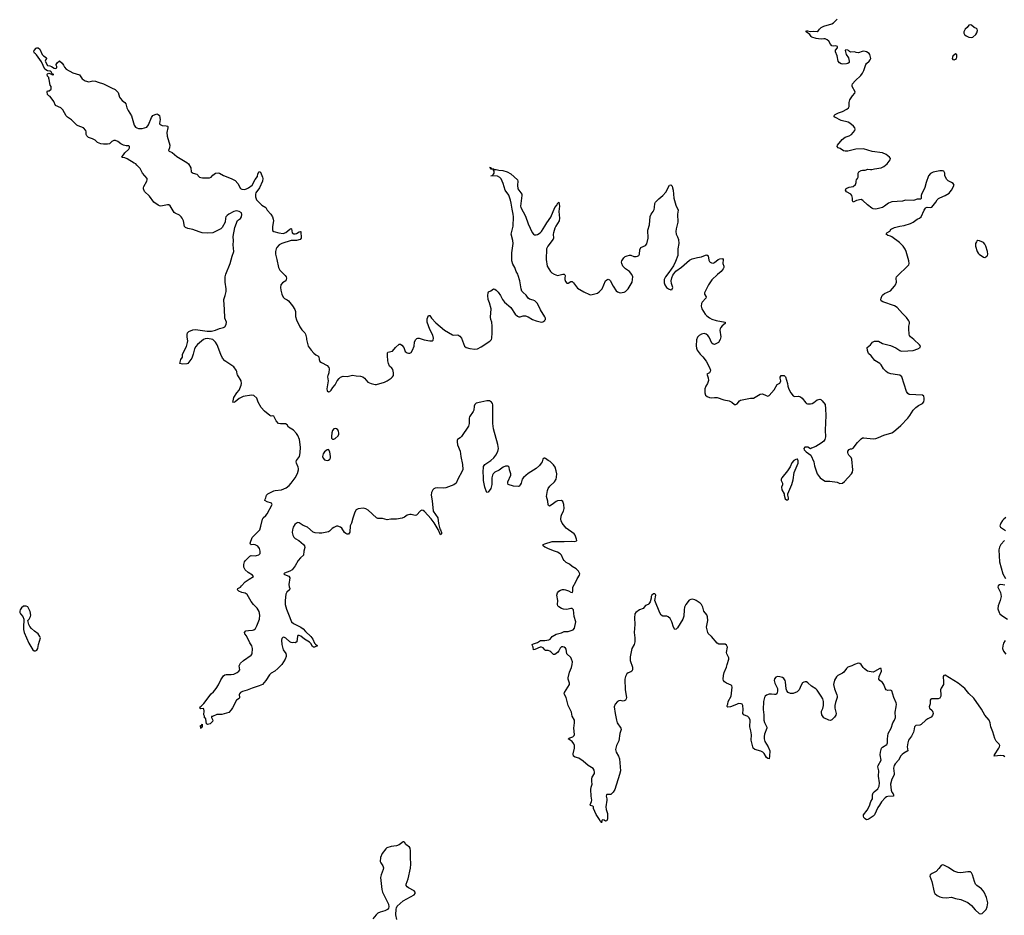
# Model space of a CAD drawing. Header units: inches. Extents: x 2294237 to 2473966, y 835830 to 1006981.
# Tile 37 of 77: x 2342111 to 2356901, y 971881 to 985333. Entities that reach past the tile are written whole.
import ezdxf

# ---------------------------------------------------------------- set-up
doc = ezdxf.new("R2010")
doc.units = ezdxf.units.IN
doc.header["$MEASUREMENT"] = 0
for name, color, linetype in [('C3947', 7, 'Continuous'), ('C3948', 7, 'Continuous'), ('C3957', 7, 'Continuous'), ('C3958', 7, 'Continuous')]:
    doc.layers.add(name, color=color, linetype=linetype)

msp = doc.modelspace()

# ---------------------------------------------------------------- linework, layer by layer
at = {"layer": 'C3947', "color": 6}
for points, elevation in [([(2350000, 978746), (2349990, 978749), (2349971, 978730), (2349958, 978690), (2349945, 978670), (2349921, 978639), (2349870, 978590), (2349750, 978517), (2349681, 978459), (2349661, 978430), (2349642, 978370), (2349630, 978345), (2349612, 978328), (2349596, 978324), (2349530, 978326), (2349450, 978354), (2349443, 978370), (2349442, 978390), (2349486, 978490), (2349486, 978510), (2349468, 978570), (2349461, 978610), (2349450, 978629), (2349430, 978629), (2349410, 978626), (2349373, 978610), (2349315, 978565), (2349250, 978535), (2349223, 978510), (2349213, 978490), (2349204, 978450), (2349201, 978350), (2349190, 978290), (2349150, 978234), (2349130, 978229), (2349121, 978241), (2349096, 978310), (2349078, 978410), (2349079, 978470), (2349073, 978530), (2349078, 978622), (2349096, 978650), (2349190, 978710), (2349233, 978750), (2349263, 978790), (2349294, 978846), (2349304, 978890), (2349295, 978950), (2349229, 979189), (2349216, 979270), (2349220, 979550), (2349214, 979570), (2349200, 979590), (2349170, 979607), (2349130, 979610), (2349039, 979590), (2348969, 979571), (2348950, 979554), (2348940, 979530), (2348932, 979470), (2348925, 979450), (2348865, 979370), (2348861, 979350), (2348862, 979270), (2348850, 979230), (2348745, 979075), (2348725, 979055), (2348686, 979030), (2348681, 979019), (2348680, 978990), (2348688, 978948), (2348729, 978850), (2348736, 978770), (2348761, 978650), (2348765, 978575), (2348758, 978550), (2348692, 978430), (2348667, 978373), (2348630, 978346), (2348510, 978302), (2348470, 978297), (2348390, 978300), (2348350, 978296), (2348330, 978285), (2348316, 978270), (2348295, 978230), (2348292, 978190), (2348308, 978108), (2348322, 977950), (2348391, 977850), (2348404, 977764), (2348424, 977684), (2348433, 977670), (2348447, 977630), (2348447, 977613), (2348439, 977601), (2348430, 977596), (2348398, 977678), (2348337, 977777), (2348294, 977834), (2348190, 977948), (2348170, 977960), (2348150, 977965), (2348130, 977956), (2348070, 977893), (2348050, 977884), (2347990, 977903), (2347970, 977903), (2347930, 977891), (2347890, 977861), (2347854, 977846), (2347770, 977829), (2347688, 977832), (2347630, 977821), (2347562, 977842), (2347490, 977843), (2347470, 977850), (2347345, 977965), (2347310, 977987), (2347270, 977995), (2347196, 977984), (2347167, 977970), (2347145, 977935), (2347114, 977846), (2347094, 977770), (2347077, 977730), (2347070, 977636), (2347050, 977607), (2347030, 977607), (2347010, 977616), (2346990, 977632), (2346950, 977695), (2346931, 977711), (2346890, 977727), (2346870, 977726), (2346830, 977706), (2346804, 977690), (2346767, 977653), (2346750, 977643), (2346650, 977620), (2346610, 977619), (2346550, 977627), (2346518, 977638), (2346435, 977710), (2346370, 977735), (2346310, 977778), (2346290, 977780), (2346270, 977773), (2346242, 977750), (2346217, 977710), (2346208, 977672), (2346205, 977630), (2346215, 977590), (2346230, 977563), (2346250, 977542), (2346303, 977510), (2346372, 977450), (2346389, 977430), (2346396, 977404), (2346380, 977350), (2346376, 977290), (2346329, 977251), (2346295, 977210), (2346248, 977132), (2346204, 977070), (2346171, 977049), (2346090, 977019), (2346080, 977010), (2346090, 976998), (2346154, 976974), (2346169, 976950), (2346152, 976850), (2346157, 976817), (2346169, 976790), (2346163, 976770), (2346124, 976736), (2346110, 976704), (2346097, 976610), (2346098, 976550), (2346117, 976477), (2346150, 976406), (2346192, 976290), (2346225, 976265), (2346335, 976210), (2346370, 976186), (2346405, 976145), (2346486, 976070), (2346515, 976030), (2346541, 975970), (2346554, 975954), (2346585, 975930), (2346541, 975910), (2346524, 975910), (2346510, 975918), (2346484, 975964), (2346463, 975983), (2346390, 976027), (2346334, 976074), (2346310, 976086), (2346290, 976086), (2346284, 976076), (2346275, 975990), (2346250, 975974), (2346230, 975977), (2346210, 975973), (2346190, 975978), (2346170, 975990), (2346110, 976044), (2346090, 976055), (2346070, 976059), (2346064, 976056), (2346050, 976041), (2346044, 976016), (2346047, 975950), (2346068, 975870), (2346110, 975814), (2346116, 975790), (2346114, 975770), (2346100, 975730), (2346049, 975650), (2345990, 975589), (2345941, 975550), (2345890, 975519), (2345865, 975495), (2345810, 975408), (2345757, 975350), (2345710, 975328), (2345605, 975295), (2345530, 975262), (2345458, 975242), (2345430, 975227), (2345413, 975210), (2345410, 975195), (2345415, 975150), (2345410, 975135), (2345366, 975114), (2345310, 974996), (2345290, 974968), (2345250, 974927), (2345145, 974895), (2345070, 974898), (2345006, 974866), (2344994, 974866), (2344992, 974850), (2345011, 974810), (2345005, 974790), (2344970, 974755), (2344930, 974748), (2344918, 974758), (2344907, 974827), (2344902, 974842), (2344887, 974847), (2344888, 974870), (2344875, 974890), (2344882, 974950), (2344876, 974976), (2344870, 974986), (2344830, 974982), (2344818, 974990), (2344822, 975010), (2344839, 975021), (2344878, 975062), (2344986, 975210), (2345021, 975239), (2345064, 975290), (2345097, 975343), (2345130, 975419), (2345170, 975478), (2345190, 975492), (2345210, 975496), (2345290, 975496), (2345330, 975504), (2345379, 975530), (2345405, 975550), (2345419, 975570), (2345409, 975630), (2345416, 975650), (2345429, 975670), (2345472, 975708), (2345590, 975789), (2345604, 975810), (2345606, 975886), (2345600, 975930), (2345570, 975973), (2345519, 976079), (2345492, 976110), (2345486, 976130), (2345508, 976152), (2345550, 976160), (2345610, 976163), (2345630, 976170), (2345651, 976190), (2345675, 976230), (2345715, 976330), (2345716, 976390), (2345710, 976442), (2345676, 976496), (2345624, 976550), (2345590, 976594), (2345530, 976699), (2345497, 976717), (2345449, 976730), (2345404, 976750), (2345384, 976770), (2345389, 976790), (2345429, 976811), (2345442, 976830), (2345499, 976890), (2345556, 976930), (2345625, 976970), (2345609, 976990), (2345542, 977030), (2345500, 977070), (2345478, 977110), (2345477, 977150), (2345490, 977190), (2345503, 977210), (2345570, 977277), (2345590, 977285), (2345650, 977280), (2345670, 977284), (2345704, 977296), (2345724, 977316), (2345725, 977350), (2345715, 977390), (2345690, 977424), (2345650, 977446), (2345630, 977450), (2345587, 977447), (2345577, 977457), (2345575, 977470), (2345605, 977555), (2345716, 977670), (2345735, 977725), (2345756, 977830), (2345769, 977851), (2345810, 977885), (2345830, 977909), (2345901, 978050), (2345892, 978072), (2345829, 978090), (2345793, 978110), (2345797, 978130), (2345810, 978150), (2345818, 978190), (2345837, 978210), (2345930, 978256), (2345950, 978263), (2346043, 978270), (2346116, 978304), (2346161, 978339), (2346190, 978370), (2346250, 978450), (2346284, 978516), (2346298, 978570), (2346300, 978590), (2346296, 978610), (2346268, 978670), (2346265, 978690), (2346268, 978710), (2346312, 978770), (2346325, 978825), (2346330, 978910), (2346313, 979030), (2346291, 979090), (2346270, 979120), (2346224, 979170), (2346151, 979211), (2346129, 979250), (2346103, 979263), (2346030, 979262), (2346000, 979270), (2345964, 979310), (2345930, 979378), (2345910, 979382), (2345890, 979379), (2345870, 979389), (2345790, 979452), (2345740, 979510), (2345695, 979590), (2345671, 979650), (2345630, 979686), (2345593, 979693), (2345470, 979671), (2345410, 979641), (2345350, 979593), (2345330, 979585), (2345314, 979590), (2345316, 979610), (2345330, 979656), (2345374, 979730), (2345406, 979770), (2345436, 979844), (2345444, 979870), (2345436, 979910), (2345385, 980000)], 200), ([(2346743, 980000), (2346739, 979990), (2346735, 979970), (2346745, 979910), (2346726, 979790), (2346730, 979758), (2346750, 979743), (2346770, 979750), (2346788, 979770), (2346813, 979807), (2346851, 979850), (2346882, 979910), (2346910, 979945), (2346930, 979963), (2346970, 979978), (2347030, 979976), (2347110, 979992), (2347163, 979983), (2347230, 979981), (2347264, 979970), (2347290, 979950), (2347341, 979890), (2347388, 979868), (2347450, 979855), (2347470, 979856), (2347590, 979887), (2347630, 979908), (2347690, 979950), (2347711, 979969), (2347724, 979990), (2347725, 980000)], 200), ([(2350000, 977411), (2349974, 977430), (2349975, 977450), (2350000, 977459)], 200), ([(2350000, 975869), (2349976, 975896), (2349950, 975908), (2349930, 975906), (2349850, 975872), (2349829, 975869), (2349826, 975910), (2349813, 975930), (2349808, 975950), (2349830, 975961), (2349890, 975977), (2349932, 976008), (2349992, 976008), (2350000, 976009)], 200), ([(2347776, 971816), (2347760, 971890), (2347765, 971975), (2347769, 971991), (2347783, 972017), (2347870, 972096), (2348037, 972190), (2348049, 972210), (2348053, 972230), (2348035, 972250), (2347950, 972293), (2347929, 972309), (2347915, 972330), (2347914, 972350), (2347945, 972430), (2347981, 972590), (2347987, 972650), (2347980, 972750), (2347981, 972850), (2347974, 972890), (2347965, 972905), (2347910, 972946), (2347890, 972981), (2347883, 972983), (2347870, 972984), (2347810, 972942), (2347770, 972924), (2347690, 972915), (2347627, 972893), (2347610, 972878), (2347556, 972810), (2347533, 972750), (2347528, 972690), (2347535, 972670), (2347566, 972626), (2347574, 972594), (2347571, 972570), (2347541, 972490), (2347531, 972450), (2347551, 972271), (2347561, 972230), (2347651, 972050), (2347655, 972010), (2347650, 971989), (2347635, 971970), (2347596, 971950), (2347524, 971930), (2347490, 971911), (2347465, 971890), (2347414, 971830)], 300)]:
    msp.add_lwpolyline(points, dxfattribs=dict(at, elevation=elevation))
for points, elevation in [([(2346850, 979193), (2346830, 979189), (2346810, 979164), (2346799, 979130), (2346793, 979073), (2346797, 979050), (2346810, 979032), (2346830, 979032), (2346850, 979042), (2346895, 979085), (2346906, 979110), (2346907, 979130), (2346902, 979150), (2346890, 979172), (2346870, 979187)], 200), ([(2346750, 978875), (2346730, 978872), (2346690, 978842), (2346668, 978810), (2346661, 978770), (2346667, 978747), (2346690, 978724), (2346730, 978712), (2346750, 978717), (2346770, 978732), (2346778, 978750), (2346781, 978770), (2346770, 978844)], 200), ([(2342210, 976522), (2342170, 976522), (2342140, 976500), (2342118, 976470), (2342111, 976450), (2342111, 976430), (2342121, 976410), (2342156, 976370), (2342173, 976327), (2342174, 976290), (2342166, 976246), (2342168, 976172), (2342179, 976130), (2342246, 975970), (2342306, 975866), (2342330, 975851), (2342350, 975851), (2342370, 975865), (2342381, 975890), (2342392, 975950), (2342422, 976050), (2342415, 976070), (2342389, 976109), (2342334, 976150), (2342289, 976190), (2342261, 976221), (2342249, 976250), (2342235, 976310), (2342252, 976328), (2342274, 976370), (2342279, 976390), (2342270, 976446), (2342234, 976514)], 300), ([(2344830, 974686), (2344829, 974730), (2344846, 974734), (2344846, 974746), (2344852, 974752), (2344851, 974709), (2344838, 974702), (2344834, 974686)], 200)]:
    msp.add_lwpolyline(points, close=True, dxfattribs=dict(at, elevation=elevation))
at = {"layer": 'C3948', "color": 6, "elevation": 200}
for points in [[(2345385, 980000), (2345380, 980010), (2345373, 980050), (2345364, 980070), (2345330, 980118), (2345194, 980210), (2345158, 980250), (2345130, 980304), (2345078, 980450), (2345051, 980490), (2345011, 980530), (2344930, 980547), (2344898, 980542), (2344870, 980529), (2344784, 980456), (2344755, 980425), (2344736, 980390), (2344718, 980310), (2344697, 980250), (2344636, 980170), (2344624, 980164), (2344557, 980157), (2344515, 980170), (2344529, 980230), (2344557, 980263), (2344559, 980310), (2344615, 980425), (2344634, 980486), (2344638, 980510), (2344626, 980566), (2344625, 980605), (2344632, 980630), (2344650, 980652), (2344710, 980674), (2344750, 980682), (2344926, 980654), (2344990, 980657), (2345050, 980672), (2345110, 980696), (2345170, 980711), (2345190, 980722), (2345210, 980754), (2345218, 980790), (2345194, 980850), (2345190, 980870), (2345183, 981063), (2345176, 981110), (2345178, 981130), (2345199, 981190), (2345212, 981250), (2345211, 981289), (2345195, 981390), (2345199, 981470), (2345208, 981512), (2345272, 981670), (2345301, 981779), (2345328, 981850), (2345318, 981950), (2345325, 982010), (2345316, 982076), (2345341, 982210), (2345385, 982315), (2345430, 982348), (2345444, 982370), (2345448, 982408), (2345441, 982430), (2345410, 982453), (2345370, 982462), (2345330, 982454), (2345250, 982412), (2345227, 982393), (2345208, 982370), (2345200, 982350), (2345195, 982290), (2345150, 982213), (2345130, 982190), (2345010, 982133), (2344935, 982125), (2344850, 982132), (2344805, 982145), (2344710, 982184), (2344638, 982198), (2344601, 982210), (2344588, 982228), (2344570, 982310), (2344551, 982351), (2344534, 982374), (2344510, 982395), (2344445, 982425), (2344430, 982437), (2344370, 982536), (2344350, 982551), (2344333, 982553), (2344230, 982534), (2344210, 982537), (2344190, 982547), (2344128, 982590), (2344061, 982681), (2343988, 982750), (2343971, 982790), (2343972, 982810), (2343978, 982830), (2344022, 982910), (2344028, 982930), (2344025, 982950), (2343955, 983030), (2343920, 983100), (2343870, 983150), (2343855, 983170), (2343830, 983180), (2343723, 983243), (2343690, 983256), (2343650, 983264), (2343644, 983270), (2343690, 983333), (2343751, 983390), (2343762, 983410), (2343761, 983430), (2343750, 983436), (2343710, 983438), (2343670, 983447), (2343630, 983469), (2343585, 983505), (2343550, 983519), (2343523, 983517), (2343497, 983503), (2343460, 983470), (2343430, 983461), (2343370, 983461), (2343329, 983470), (2343279, 983490), (2343243, 983523), (2343205, 983545), (2343146, 983566), (2343118, 983590), (2343109, 983610), (2343109, 983650), (2343102, 983670), (2343070, 983708), (2342990, 983737), (2342969, 983750), (2342888, 983828), (2342830, 983868), (2342810, 983890), (2342759, 983979), (2342740, 984000), (2342730, 984010), (2342650, 984045), (2342623, 984103), (2342570, 984178), (2342549, 984190), (2342530, 984209), (2342522, 984250), (2342530, 984262), (2342556, 984264), (2342586, 984290), (2342586, 984330), (2342568, 984350), (2342556, 984436), (2342548, 984450), (2342547, 984467), (2342530, 984486), (2342522, 984510), (2342530, 984522), (2342550, 984531), (2342590, 984514), (2342598, 984518), (2342594, 984510), (2342605, 984505), (2342626, 984510), (2342600, 984520), (2342584, 984550), (2342570, 984561), (2342530, 984565), (2342488, 984588), (2342439, 984699), (2342364, 984804), (2342350, 984820), (2342332, 984830), (2342321, 984850), (2342329, 984870), (2342356, 984904), (2342370, 984911), (2342390, 984908), (2342412, 984892), (2342450, 984808), (2342469, 984789), (2342507, 984767), (2342514, 984750), (2342503, 984737), (2342496, 984710), (2342530, 984646), (2342562, 984642), (2342590, 984632), (2342630, 984605), (2342650, 984599), (2342669, 984610), (2342668, 984630), (2342658, 984650), (2342660, 984660), (2342676, 984684), (2342710, 984714), (2342750, 984678), (2342770, 984651), (2342782, 984622), (2342808, 984588), (2342910, 984533), (2343010, 984506), (2343047, 984447), (2343094, 984414), (2343150, 984401), (2343210, 984416), (2343250, 984410), (2343290, 984393), (2343370, 984370), (2343490, 984307), (2343545, 984285), (2343590, 984237), (2343611, 984171), (2343627, 984147), (2343650, 984121), (2343689, 984089), (2343703, 984070), (2343720, 984010), (2343738, 983970), (2343792, 983890), (2343830, 983747), (2343850, 983719), (2343870, 983707), (2343898, 983698), (2343950, 983698), (2344019, 983721), (2344046, 983754), (2344090, 983865), (2344110, 983896), (2344170, 983918), (2344191, 983911), (2344210, 983892), (2344217, 983863), (2344222, 983830), (2344214, 983810), (2344211, 983771), (2344219, 983759), (2344250, 983743), (2344310, 983741), (2344330, 983736), (2344335, 983730), (2344336, 983710), (2344323, 983637), (2344325, 983585), (2344367, 983447), (2344362, 983410), (2344346, 983366), (2344356, 983356), (2344400, 983340), (2344470, 983279), (2344523, 983250), (2344570, 983217), (2344623, 983190), (2344647, 983170), (2344681, 983110), (2344688, 983048), (2344718, 983030), (2344774, 983014), (2344811, 982970), (2344830, 982962), (2344859, 982959), (2344961, 982959), (2344987, 982970), (2345010, 982996), (2345050, 983026), (2345090, 983034), (2345110, 983030), (2345172, 982992), (2345290, 982950), (2345350, 982919), (2345390, 982872), (2345430, 982798), (2345450, 982786), (2345490, 982783), (2345518, 982790), (2345550, 982806), (2345602, 982850), (2345650, 982932), (2345683, 982977), (2345690, 983016), (2345710, 983051), (2345730, 983044), (2345760, 982970), (2345762, 982950), (2345756, 982910), (2345711, 982810), (2345660, 982730), (2345652, 982710), (2345651, 982670), (2345670, 982629), (2345750, 982547), (2345810, 982511), (2345826, 982470), (2345883, 982410), (2345907, 982370), (2345919, 982339), (2345924, 982310), (2345908, 982228), (2345906, 982186), (2345910, 982166), (2345930, 982150), (2346005, 982130), (2346070, 982124), (2346110, 982139), (2346170, 982189), (2346190, 982199), (2346196, 982190), (2346205, 982130), (2346230, 982116), (2346250, 982116), (2346270, 982121), (2346310, 982148), (2346330, 982154), (2346334, 982150), (2346337, 982050), (2346326, 982030), (2346270, 982015), (2346190, 982018), (2346049, 981971), (2346010, 981950), (2345972, 981910), (2345963, 981890), (2345951, 981850), (2345952, 981810), (2345975, 981730), (2345998, 981610), (2346020, 981570), (2346100, 981490), (2346114, 981470), (2346117, 981450), (2346116, 981430), (2346108, 981412), (2346059, 981381), (2346035, 981350), (2346029, 981310), (2346035, 981270), (2346049, 981210), (2346070, 981167), (2346090, 981146), (2346130, 981126), (2346150, 981109), (2346210, 981037), (2346242, 980982), (2346252, 980952), (2346256, 980876), (2346267, 980827), (2346319, 980719), (2346350, 980676), (2346392, 980630), (2346402, 980610), (2346421, 980550), (2346421, 980530), (2346445, 980430), (2346487, 980370), (2346530, 980322), (2346559, 980299), (2346590, 980284), (2346603, 980270), (2346607, 980230), (2346621, 980201), (2346644, 980184), (2346730, 980141), (2346757, 980110), (2346760, 980090), (2346756, 980030), (2346743, 980000)], [(2350000, 980871), (2349934, 980974), (2349887, 981070), (2349847, 981110), (2349822, 981122), (2349770, 981135), (2349750, 981148), (2349717, 981197), (2349673, 981233), (2349655, 981255), (2349644, 981290), (2349623, 981410), (2349601, 981490), (2349592, 981512), (2349568, 981550), (2349546, 981610), (2349519, 981659), (2349505, 981710), (2349504, 981830), (2349521, 981970), (2349516, 982016), (2349494, 982110), (2349522, 982230), (2349526, 982370), (2349523, 982410), (2349506, 982486), (2349495, 982575), (2349484, 982624), (2349456, 982696), (2349403, 982770), (2349374, 982874), (2349342, 982942), (2349324, 982964), (2349290, 982981), (2349189, 982990), (2349210, 982992), (2349230, 983011), (2349239, 983030), (2349236, 983056), (2349226, 983074), (2349226, 983086), (2349190, 983089), (2349188, 983108), (2349169, 983111), (2349192, 983110), (2349194, 983094), (2349229, 983091), (2349241, 983081), (2349270, 983081), (2349310, 983071), (2349370, 983068), (2349433, 983050), (2349490, 983018), (2349588, 982930), (2349592, 982910), (2349586, 982850), (2349594, 982794), (2349641, 982730), (2349652, 982710), (2349655, 982690), (2349637, 982570), (2349636, 982530), (2349641, 982510), (2349710, 982380), (2349750, 982266), (2349810, 982139), (2349830, 982112), (2349844, 982104), (2349870, 982101), (2349890, 982107), (2349930, 982130), (2349950, 982150), (2350000, 982234)], [(2347725, 980000), (2347727, 980030), (2347717, 980077), (2347700, 980100), (2347667, 980130), (2347649, 980170), (2347641, 980210), (2347634, 980290), (2347635, 980330), (2347643, 980337), (2347710, 980354), (2347756, 980410), (2347810, 980459), (2347830, 980459), (2347850, 980445), (2347880, 980410), (2347899, 980350), (2347931, 980330), (2347950, 980324), (2347970, 980324), (2347990, 980336), (2348013, 980367), (2348034, 980430), (2348039, 980490), (2348055, 980525), (2348074, 980546), (2348090, 980551), (2348110, 980549), (2348185, 980525), (2348270, 980507), (2348309, 980510), (2348320, 980520), (2348326, 980550), (2348316, 980596), (2348270, 980681), (2348231, 980790), (2348230, 980838), (2348250, 980891), (2348270, 980891), (2348295, 980850), (2348362, 980782), (2348490, 980669), (2348610, 980602), (2348630, 980596), (2348690, 980598), (2348720, 980580), (2348748, 980548), (2348793, 980430), (2348815, 980410), (2348872, 980392), (2348950, 980383), (2348990, 980390), (2349043, 980417), (2349174, 980506), (2349198, 980530), (2349205, 980550), (2349209, 980630), (2349208, 980730), (2349201, 980790), (2349188, 980830), (2349184, 980864), (2349191, 980990), (2349170, 981078), (2349150, 981130), (2349144, 981190), (2349149, 981231), (2349155, 981245), (2349190, 981262), (2349230, 981291), (2349250, 981285), (2349270, 981271), (2349300, 981240), (2349332, 981192), (2349365, 981130), (2349393, 981090), (2349490, 981008), (2349553, 980910), (2349590, 980879), (2349610, 980871), (2349630, 980868), (2349675, 980885), (2349710, 980886), (2349750, 980870), (2349816, 980830), (2349870, 980808), (2349950, 980791), (2349970, 980795), (2350000, 980817)]]:
    msp.add_lwpolyline(points, dxfattribs=at)
at = {"layer": 'C3957', "color": 6, "elevation": 200}
for points in [[(2352436, 980000), (2352453, 979953), (2352455, 979915), (2352442, 979870), (2352416, 979830), (2352401, 979790), (2352402, 979730), (2352414, 979694), (2352435, 979675), (2352470, 979659), (2352510, 979653), (2352550, 979659), (2352590, 979656), (2352690, 979624), (2352768, 979608), (2352807, 979587), (2352850, 979551), (2352870, 979551), (2352890, 979565), (2352924, 979610), (2352940, 979620), (2353090, 979646), (2353132, 979648), (2353232, 979708), (2353270, 979711), (2353326, 979686), (2353350, 979680), (2353370, 979688), (2353446, 979774), (2353490, 979855), (2353527, 979873), (2353536, 979884), (2353544, 979910), (2353534, 979950), (2353535, 979965), (2353549, 979990), (2353592, 979990), (2353615, 979970), (2353643, 979870), (2353647, 979830), (2353663, 979783), (2353693, 979730), (2353730, 979683), (2353750, 979675), (2353810, 979677), (2353841, 979670), (2353864, 979650), (2353918, 979578), (2353930, 979567), (2353943, 979563), (2353990, 979562), (2354013, 979567), (2354039, 979581), (2354090, 979622), (2354110, 979630), (2354130, 979632), (2354146, 979626), (2354164, 979610), (2354210, 979551), (2354217, 979490), (2354220, 979390), (2354211, 979170), (2354214, 979070), (2354207, 979030), (2354190, 979004), (2354150, 978970), (2354070, 978923), (2354003, 978897), (2353990, 978886), (2353948, 978910), (2353930, 978914), (2353905, 978910), (2353887, 978890), (2353896, 978870), (2353923, 978843), (2353993, 978793), (2354039, 978690), (2354048, 978630), (2354092, 978512), (2354119, 978470), (2354137, 978450), (2354170, 978425), (2354210, 978404), (2354280, 978400), (2354390, 978386), (2354430, 978368), (2354470, 978373), (2354502, 978398), (2354607, 978510), (2354622, 978538), (2354625, 978570), (2354608, 978730), (2354598, 978758), (2354567, 978790), (2354554, 978810), (2354548, 978830), (2354550, 978851), (2354570, 978877), (2354590, 978887), (2354610, 978887), (2354630, 978896), (2354697, 978983), (2354750, 979040), (2354770, 979052), (2354790, 979054), (2354930, 979040), (2354970, 979045), (2355010, 979058), (2355090, 979094), (2355210, 979129), (2355238, 979142), (2355344, 979236), (2355450, 979350), (2355481, 979390), (2355530, 979470), (2355570, 979510), (2355610, 979539), (2355670, 979567), (2355690, 979592), (2355698, 979622), (2355698, 979650), (2355690, 979676), (2355671, 979691), (2355470, 979705), (2355450, 979717), (2355430, 979750), (2355361, 979970), (2355330, 979996), (2355298, 980000)], [(2350000, 977459), (2350110, 977497), (2350290, 977495), (2350402, 977502), (2350450, 977498), (2350475, 977505), (2350479, 977510), (2350477, 977530), (2350453, 977590), (2350438, 977610), (2350318, 977698), (2350260, 977770), (2350245, 977805), (2350239, 977830), (2350243, 977877), (2350253, 977907), (2350277, 977950), (2350288, 977990), (2350286, 978050), (2350270, 978097), (2350250, 978111), (2350190, 978104), (2350170, 978098), (2350110, 978051), (2350070, 978028), (2350055, 978035), (2350050, 978044), (2350043, 978103), (2350026, 978170), (2350039, 978261), (2350049, 978291), (2350073, 978327), (2350142, 978390), (2350170, 978430), (2350176, 978464), (2350177, 978510), (2350170, 978555), (2350152, 978610), (2350130, 978645), (2350079, 978699), (2350050, 978713), (2350010, 978744), (2350000, 978746)], [(2356926, 977854), (2356893, 977830), (2356874, 977810), (2356849, 977770), (2356834, 977730), (2356842, 977710), (2356919, 977659)], [(2356906, 977510), (2356848, 977450), (2356827, 977410), (2356821, 977370), (2356828, 977188), (2356880, 977010), (2356920, 976940)], [(2350000, 976009), (2350061, 976019), (2350081, 976030), (2350109, 976071), (2350170, 976102), (2350250, 976126), (2350290, 976145), (2350350, 976146), (2350427, 976170), (2350444, 976196), (2350463, 976290), (2350441, 976370), (2350430, 976468), (2350410, 976488), (2350390, 976489), (2350330, 976474), (2350278, 976478), (2350247, 976487), (2350210, 976512), (2350195, 976530), (2350187, 976550), (2350194, 976610), (2350181, 976690), (2350190, 976726), (2350209, 976750), (2350235, 976765), (2350266, 976774), (2350290, 976775), (2350310, 976770), (2350354, 976754), (2350390, 976733), (2350413, 976730), (2350422, 976750), (2350418, 976790), (2350421, 976810), (2350465, 976890), (2350484, 976936), (2350520, 976990), (2350526, 977010), (2350522, 977022), (2350503, 977050), (2350470, 977083), (2350410, 977118), (2350370, 977156), (2350322, 977182), (2350290, 977210), (2350276, 977230), (2350250, 977290), (2350230, 977312), (2350190, 977335), (2350130, 977354), (2350045, 977390), (2350002, 977410), (2350000, 977411)], [(2356910, 976839), (2356850, 976850), (2356830, 976846), (2356808, 976830), (2356806, 976810), (2356842, 976730), (2356854, 976670), (2356841, 976610), (2356809, 976530), (2356806, 976486), (2356824, 976430), (2356835, 976410), (2356865, 976385), (2356951, 976330)], [(2356910, 974260), (2356890, 974276), (2356850, 974281), (2356749, 974269), (2356751, 974290), (2356819, 974390), (2356830, 974410), (2356833, 974430), (2356826, 974450), (2356779, 974499), (2356758, 974538), (2356730, 974637), (2356699, 974710), (2356688, 974770), (2356674, 974810), (2356606, 974886), (2356557, 974977), (2356442, 975142), (2356370, 975213), (2356309, 975289), (2356210, 975366), (2356010, 975486), (2355990, 975484), (2355982, 975470), (2355987, 975390), (2355985, 975350), (2355950, 975294), (2355941, 975270), (2355946, 975190), (2355945, 975170), (2355936, 975150), (2355930, 975143), (2355906, 975134), (2355809, 975131), (2355795, 975125), (2355789, 975111), (2355785, 975055), (2355772, 975010), (2355779, 974990), (2355815, 974955), (2355827, 974930), (2355830, 974910), (2355820, 974880), (2355802, 974858), (2355750, 974831), (2355721, 974810), (2355653, 974747), (2355630, 974739), (2355570, 974730), (2355550, 974714), (2355544, 974650), (2355538, 974630), (2355508, 974570), (2355464, 974510), (2355450, 974472), (2355440, 974410), (2355450, 974350), (2355390, 974316), (2355365, 974295), (2355346, 974274), (2355310, 974210), (2355263, 974157), (2355247, 974130), (2355236, 974090), (2355248, 974010), (2355247, 973990), (2355213, 973927), (2355193, 973850), (2355202, 973762), (2355212, 973732), (2355230, 973708), (2355236, 973690), (2355234, 973670), (2355150, 973665), (2355130, 973659), (2355113, 973647), (2355057, 973583), (2355024, 973536), (2355002, 973498), (2354950, 973390), (2354930, 973370), (2354873, 973330), (2354850, 973318), (2354830, 973317), (2354810, 973329), (2354793, 973350), (2354784, 973370), (2354785, 973390), (2354840, 973460), (2354874, 973526), (2354896, 973590), (2354919, 973630), (2354923, 973650), (2354922, 973690), (2354930, 973719), (2354944, 973736), (2355001, 973779), (2355021, 973819), (2355024, 973870), (2355010, 973970), (2355017, 974050), (2355003, 974110), (2355006, 974130), (2355051, 974210), (2355037, 974290), (2355040, 974330), (2355049, 974370), (2355057, 974390), (2355070, 974407), (2355134, 974446), (2355142, 974458), (2355147, 974470), (2355145, 974530), (2355155, 974610), (2355199, 974690), (2355224, 974770), (2355253, 974810), (2355268, 974850), (2355259, 974930), (2355276, 975010), (2355280, 975050), (2355277, 975070), (2355242, 975150), (2355211, 975251), (2355190, 975263), (2355150, 975260), (2355127, 975267), (2355112, 975292), (2355090, 975350), (2355070, 975379), (2355030, 975410), (2355016, 975430), (2355020, 975470), (2355054, 975550), (2355050, 975589), (2355030, 975587), (2354950, 975541), (2354930, 975533), (2354870, 975541), (2354847, 975550), (2354802, 975582), (2354782, 975602), (2354750, 975648), (2354730, 975665), (2354708, 975668), (2354650, 975650), (2354610, 975626), (2354550, 975608), (2354529, 975590), (2354490, 975535), (2354470, 975517), (2354399, 975481), (2354378, 975462), (2354350, 975412), (2354337, 975350), (2354350, 975281), (2354385, 975190), (2354389, 975170), (2354388, 975150), (2354365, 975075), (2354356, 975030), (2354357, 974990), (2354374, 974910), (2354371, 974889), (2354350, 974855), (2354310, 974815), (2354290, 974808), (2354264, 974810), (2354190, 974849), (2354162, 974890), (2354153, 974927), (2354154, 974946), (2354173, 974987), (2354186, 975030), (2354185, 975090), (2354173, 975130), (2354152, 975170), (2354090, 975262), (2354070, 975282), (2354004, 975324), (2353950, 975374), (2353930, 975386), (2353910, 975390), (2353890, 975385), (2353869, 975371), (2353850, 975339), (2353819, 975270), (2353790, 975238), (2353730, 975215), (2353710, 975211), (2353690, 975215), (2353655, 975230), (2353632, 975252), (2353623, 975283), (2353615, 975390), (2353609, 975410), (2353590, 975437), (2353570, 975452), (2353530, 975465), (2353494, 975466), (2353470, 975458), (2353450, 975433), (2353446, 975410), (2353455, 975370), (2353496, 975290), (2353495, 975250), (2353483, 975210), (2353470, 975199), (2353450, 975195), (2353404, 975204), (2353370, 975204), (2353330, 975188), (2353310, 975173), (2353297, 975150), (2353283, 975090), (2353280, 974970), (2353291, 974890), (2353287, 974810), (2353297, 974777), (2353332, 974708), (2353332, 974690), (2353299, 974601), (2353292, 974568), (2353292, 974530), (2353302, 974490), (2353352, 974410), (2353377, 974350), (2353376, 974270), (2353370, 974230), (2353350, 974234), (2353330, 974250), (2353293, 974313), (2353272, 974332), (2353246, 974346), (2353151, 974371), (2353130, 974390), (2353097, 974510), (2353101, 974590), (2353093, 974650), (2353077, 974710), (2353082, 974810), (2353070, 974845), (2353050, 974867), (2352989, 974890), (2352971, 974910), (2352979, 974970), (2352971, 975031), (2352963, 975050), (2352950, 975059), (2352910, 975060), (2352886, 975054), (2352830, 975026), (2352790, 975011), (2352749, 975009), (2352739, 975019), (2352738, 975030), (2352747, 975053), (2352753, 975090), (2352799, 975170), (2352815, 975310), (2352810, 975330), (2352798, 975338), (2352730, 975368), (2352699, 975390), (2352684, 975410), (2352680, 975430), (2352683, 975483), (2352692, 975528), (2352730, 975610), (2352737, 975650), (2352762, 975730), (2352762, 975750), (2352731, 975810), (2352726, 975830), (2352741, 975910), (2352739, 975919), (2352730, 975938), (2352710, 975951), (2352690, 975955), (2352615, 975955), (2352590, 975967), (2352504, 976070), (2352454, 976114), (2352446, 976130), (2352425, 976210), (2352449, 976310), (2352444, 976364), (2352432, 976392), (2352389, 976449), (2352370, 976510), (2352350, 976549), (2352330, 976571), (2352273, 976610), (2352250, 976619), (2352210, 976627), (2352190, 976624), (2352167, 976613), (2352119, 976550), (2352099, 976510), (2352091, 976470), (2352087, 976373), (2352073, 976330), (2351990, 976197), (2351970, 976178), (2351950, 976173), (2351930, 976209), (2351909, 976290), (2351880, 976340), (2351850, 976366), (2351830, 976372), (2351770, 976372), (2351748, 976388), (2351724, 976424), (2351653, 976610), (2351664, 976690), (2351660, 976700), (2351649, 976709), (2351630, 976709), (2351605, 976690), (2351598, 976670), (2351597, 976643), (2351581, 976590), (2351561, 976559), (2351550, 976549), (2351510, 976533), (2351475, 976490), (2351421, 976470), (2351364, 976430), (2351349, 976410), (2351346, 976350), (2351352, 976250), (2351339, 976130), (2351350, 976050), (2351352, 975990), (2351340, 975950), (2351305, 975890), (2351283, 975763), (2351282, 975710), (2351314, 975610), (2351316, 975570), (2351305, 975550), (2351290, 975536), (2351250, 975522), (2351230, 975507), (2351210, 975470), (2351202, 975430), (2351204, 975270), (2351225, 975150), (2351223, 975130), (2351210, 975114), (2351190, 975104), (2351170, 975099), (2351130, 975107), (2351110, 975102), (2351091, 975090), (2351054, 975050), (2351042, 975010), (2351054, 974910), (2351074, 974810), (2351088, 974770), (2351139, 974690), (2351144, 974670), (2351128, 974612), (2351110, 974502), (2351076, 974430), (2351063, 974370), (2351070, 974330), (2351106, 974270), (2351121, 974230), (2351134, 974050), (2351123, 973997), (2351050, 973769), (2351027, 973733), (2350990, 973698), (2350930, 973695), (2350926, 973690), (2350921, 973670), (2350931, 973631), (2350930, 973611), (2350916, 973510), (2350921, 973470), (2350939, 973410), (2350941, 973330), (2350930, 973302), (2350910, 973295), (2350890, 973309), (2350866, 973314), (2350856, 973304), (2350850, 973269), (2350845, 973285), (2350830, 973295), (2350822, 973322), (2350770, 973396), (2350730, 973484), (2350728, 973510), (2350718, 973518), (2350684, 973530), (2350681, 973541), (2350700, 973590), (2350703, 973610), (2350694, 973670), (2350691, 973770), (2350696, 973804), (2350710, 973850), (2350703, 973890), (2350704, 973930), (2350710, 973954), (2350745, 974010), (2350745, 974030), (2350739, 974059), (2350724, 974084), (2350650, 974132), (2350577, 974197), (2350510, 974239), (2350455, 974255), (2350432, 974270), (2350427, 974307), (2350447, 974390), (2350446, 974430), (2350436, 974456), (2350410, 974490), (2350349, 974530), (2350375, 974545), (2350420, 974560), (2350439, 974581), (2350444, 974596), (2350434, 974690), (2350445, 974770), (2350443, 974810), (2350410, 974870), (2350398, 974930), (2350350, 975030), (2350318, 975150), (2350288, 975210), (2350292, 975230), (2350368, 975350), (2350369, 975370), (2350352, 975430), (2350351, 975450), (2350368, 975532), (2350399, 975601), (2350411, 975650), (2350413, 975690), (2350400, 975730), (2350390, 975751), (2350329, 975809), (2350317, 975877), (2350311, 975891), (2350287, 975910), (2350270, 975915), (2350247, 975913), (2350230, 975895), (2350209, 975851), (2350190, 975830), (2350150, 975799), (2350130, 975796), (2350090, 975838), (2350072, 975850), (2350050, 975856), (2350010, 975858), (2350000, 975869)], [(2356913, 976007), (2356890, 975970), (2356878, 975930), (2356874, 975890), (2356889, 975850), (2356924, 975804)]]:
    msp.add_lwpolyline(points, dxfattribs=at)
at = {"layer": 'C3957', "color": 6}
for points, elevation in [([(2353790, 978733), (2353770, 978729), (2353738, 978710), (2353710, 978679), (2353682, 978618), (2353643, 978557), (2353561, 978450), (2353551, 978430), (2353551, 978410), (2353571, 978370), (2353571, 978349), (2353552, 978310), (2353558, 978270), (2353592, 978210), (2353593, 978193), (2353610, 978134), (2353630, 978122), (2353650, 978122), (2353658, 978130), (2353658, 978150), (2353648, 978190), (2353648, 978210), (2353710, 978351), (2353730, 978422), (2353745, 978530), (2353804, 978670), (2353805, 978705), (2353795, 978730)], 200), ([(2355970, 972637), (2355950, 972630), (2355918, 972582), (2355879, 972541), (2355815, 972510), (2355786, 972490), (2355782, 972470), (2355813, 972390), (2355848, 972230), (2355858, 972210), (2355890, 972178), (2355930, 972156), (2355970, 972147), (2356030, 972143), (2356110, 972153), (2356170, 972135), (2356250, 972119), (2356351, 972071), (2356406, 972026), (2356463, 971963), (2356525, 971910), (2356550, 971901), (2356570, 971908), (2356630, 971970), (2356645, 972010), (2356652, 972070), (2356634, 972150), (2356599, 972230), (2356585, 972250), (2356557, 972277), (2356487, 972327), (2356470, 972350), (2356452, 972390), (2356425, 972490), (2356410, 972517), (2356393, 972533), (2356355, 972535), (2356250, 972518), (2356203, 972523), (2356143, 972543), (2356061, 972601), (2355990, 972633)], 300)]:
    msp.add_lwpolyline(points, close=True, dxfattribs=dict(at, elevation=elevation))
at = {"layer": 'C3958', "color": 6, "elevation": 200}
for points in [[(2355298, 980000), (2355194, 980014), (2355151, 980030), (2355125, 980050), (2355087, 980090), (2355050, 980150), (2355031, 980170), (2354955, 980215), (2354902, 980282), (2354861, 980321), (2354846, 980366), (2354843, 980410), (2354890, 980448), (2354921, 980490), (2354950, 980504), (2354970, 980505), (2355010, 980502), (2355070, 980467), (2355190, 980438), (2355270, 980406), (2355330, 980362), (2355350, 980356), (2355450, 980358), (2355530, 980366), (2355604, 980390), (2355637, 980410), (2355640, 980430), (2355625, 980450), (2355541, 980530), (2355490, 980568), (2355476, 980590), (2355470, 980610), (2355465, 980690), (2355468, 980732), (2355478, 980770), (2355477, 980790), (2355468, 980810), (2355430, 980862), (2355370, 980921), (2355290, 981010), (2355250, 981033), (2355075, 981095), (2355050, 981110), (2355044, 981124), (2355050, 981150), (2355068, 981190), (2355078, 981202), (2355102, 981218), (2355190, 981259), (2355251, 981329), (2355267, 981350), (2355281, 981390), (2355274, 981450), (2355282, 981470), (2355465, 981650), (2355472, 981670), (2355465, 981710), (2355426, 981850), (2355410, 981887), (2355384, 981930), (2355328, 981988), (2355210, 982070), (2355190, 982080), (2355149, 982090), (2355126, 982110), (2355134, 982130), (2355181, 982159), (2355203, 982190), (2355210, 982194), (2355250, 982210), (2355330, 982231), (2355397, 982243), (2355490, 982270), (2355530, 982291), (2355590, 982335), (2355629, 982351), (2355654, 982370), (2355698, 982470), (2355718, 982502), (2355729, 982511), (2355744, 982516), (2355790, 982510), (2355810, 982515), (2355870, 982590), (2355893, 982627), (2355914, 982646), (2355930, 982657), (2356010, 982690), (2356072, 982728), (2356090, 982745), (2356110, 982771), (2356146, 982850), (2356133, 982873), (2356110, 982890), (2356055, 982915), (2356035, 982935), (2356007, 982987), (2356006, 983030), (2355999, 983050), (2355990, 983058), (2355970, 983063), (2355930, 983062), (2355830, 983043), (2355790, 983023), (2355762, 982990), (2355726, 982890), (2355706, 982814), (2355655, 982705), (2355650, 982690), (2355652, 982648), (2355644, 982636), (2355590, 982639), (2355550, 982621), (2355530, 982618), (2355416, 982624), (2355372, 982608), (2355210, 982597), (2355162, 982578), (2355101, 982530), (2355070, 982514), (2354970, 982485), (2354930, 982490), (2354910, 982500), (2354845, 982550), (2354776, 982616), (2354750, 982630), (2354683, 982617), (2354630, 982590), (2354621, 982610), (2354622, 982650), (2354612, 982692), (2354596, 982710), (2354528, 982748), (2354515, 982770), (2354521, 982790), (2354536, 982804), (2354570, 982818), (2354630, 982830), (2354664, 982856), (2354678, 982890), (2354677, 982910), (2354683, 982930), (2354698, 982950), (2354705, 982970), (2354704, 983030), (2354717, 983050), (2354750, 983068), (2354770, 983073), (2354810, 983075), (2354850, 983086), (2354890, 983081), (2354910, 983083), (2354950, 983094), (2355050, 983109), (2355090, 983130), (2355143, 983170), (2355184, 983230), (2355189, 983250), (2355175, 983270), (2355128, 983308), (2355070, 983331), (2354914, 983354), (2354788, 983392), (2354670, 983388), (2354550, 983359), (2354510, 983358), (2354484, 983364), (2354437, 983397), (2354404, 983410), (2354388, 983428), (2354397, 983450), (2354466, 983534), (2354510, 983567), (2354570, 983590), (2354603, 983610), (2354655, 983670), (2354663, 983690), (2354657, 983710), (2354636, 983736), (2354579, 983779), (2354553, 983793), (2354450, 983820), (2354353, 983870), (2354339, 983890), (2354359, 983910), (2354410, 983935), (2354470, 983956), (2354535, 983990), (2354560, 984010), (2354570, 984030), (2354570, 984090), (2354581, 984130), (2354621, 984190), (2354656, 984230), (2354659, 984250), (2354616, 984330), (2354614, 984350), (2354621, 984370), (2354663, 984417), (2354745, 984495), (2354771, 984529), (2354790, 984570), (2354819, 984661), (2354830, 984676), (2354871, 984709), (2354887, 984730), (2354894, 984750), (2354893, 984770), (2354880, 984810), (2354870, 984824), (2354829, 984850), (2354790, 984858), (2354766, 984854), (2354710, 984834), (2354678, 984838), (2354650, 984849), (2354590, 984844), (2354573, 984853), (2354562, 984870), (2354550, 984877), (2354518, 984882), (2354512, 984870), (2354526, 984810), (2354559, 984759), (2354570, 984710), (2354568, 984692), (2354550, 984677), (2354530, 984670), (2354473, 984667), (2354450, 984672), (2354424, 984684), (2354405, 984710), (2354389, 984790), (2354364, 984850), (2354364, 984876), (2354397, 984910), (2354393, 984930), (2354370, 984941), (2354330, 984937), (2354310, 984942), (2354290, 984965), (2354264, 985010), (2354238, 985030), (2354210, 985044), (2354190, 985047), (2354150, 985040), (2354110, 985043), (2354073, 985050), (2354011, 985071), (2354000, 985080), (2353980, 985110), (2353925, 985150), (2353926, 985154), (2353930, 985170), (2353944, 985164), (2353990, 985157), (2354030, 985161), (2354090, 985158), (2354111, 985169), (2354123, 985190), (2354150, 985217), (2354190, 985234), (2354310, 985271), (2354333, 985287), (2354390, 985341)], [(2350000, 982234), (2350030, 982284), (2350090, 982365), (2350150, 982510), (2350182, 982550), (2350190, 982571), (2350210, 982590), (2350220, 982530), (2350211, 982450), (2350218, 982350), (2350213, 982310), (2350162, 982230), (2350150, 982201), (2350129, 982130), (2350126, 982110), (2350131, 982050), (2350126, 982034), (2350046, 981930), (2350025, 981890), (2350018, 981730), (2350033, 981633), (2350083, 981550), (2350104, 981530), (2350137, 981510), (2350190, 981493), (2350270, 981511), (2350291, 981510), (2350301, 981501), (2350306, 981490), (2350298, 981450), (2350300, 981430), (2350310, 981402), (2350330, 981378), (2350350, 981378), (2350390, 981399), (2350410, 981400), (2350430, 981383), (2350490, 981301), (2350586, 981246), (2350670, 981206), (2350690, 981201), (2350790, 981226), (2350817, 981243), (2350860, 981290), (2350911, 981409), (2350930, 981428), (2350950, 981435), (2350970, 981428), (2350978, 981418), (2351023, 981330), (2351070, 981262), (2351090, 981243), (2351130, 981232), (2351190, 981240), (2351212, 981250), (2351250, 981291), (2351310, 981390), (2351323, 981470), (2351308, 981508), (2351272, 981552), (2351209, 981590), (2351170, 981629), (2351155, 981670), (2351153, 981690), (2351157, 981710), (2351184, 981756), (2351205, 981775), (2351234, 981786), (2351270, 981795), (2351290, 981795), (2351338, 981778), (2351370, 981776), (2351390, 981779), (2351409, 981790), (2351421, 981810), (2351426, 981874), (2351443, 981910), (2351510, 981942), (2351530, 981966), (2351553, 982050), (2351545, 982170), (2351572, 982250), (2351582, 982378), (2351597, 982410), (2351626, 982450), (2351639, 982481), (2351646, 982510), (2351650, 982571), (2351661, 982590), (2351710, 982643), (2351770, 982693), (2351816, 982744), (2351870, 982847), (2351890, 982851), (2351910, 982831), (2351917, 982810), (2351926, 982770), (2351936, 982650), (2351966, 982546), (2352001, 982470), (2351994, 982410), (2351998, 982290), (2351970, 982190), (2351965, 982150), (2351972, 982110), (2351992, 982070), (2352005, 982030), (2352013, 981970), (2351999, 981890), (2351995, 981790), (2351961, 981699), (2351930, 981636), (2351864, 981536), (2351810, 981469), (2351790, 981430), (2351790, 981382), (2351801, 981350), (2351826, 981310), (2351855, 981290), (2351890, 981278), (2351910, 981281), (2351914, 981286), (2351920, 981310), (2351901, 981370), (2351897, 981410), (2351906, 981454), (2351922, 981498), (2351965, 981555), (2352050, 981615), (2352170, 981722), (2352210, 981739), (2352290, 981761), (2352350, 981772), (2352410, 981798), (2352430, 981802), (2352450, 981786), (2352462, 981722), (2352470, 981701), (2352481, 981690), (2352502, 981682), (2352530, 981678), (2352550, 981686), (2352603, 981730), (2352630, 981741), (2352668, 981748), (2352680, 981730), (2352674, 981670), (2352687, 981630), (2352688, 981610), (2352680, 981590), (2352650, 981553), (2352593, 981507), (2352510, 981428), (2352456, 981350), (2352397, 981230), (2352398, 981210), (2352420, 981170), (2352418, 981150), (2352362, 981090), (2352353, 981070), (2352347, 981030), (2352356, 980990), (2352408, 980910), (2352430, 980885), (2352470, 980854), (2352510, 980833), (2352574, 980814), (2352707, 980790), (2352708, 980770), (2352663, 980737), (2352641, 980710), (2352633, 980690), (2352630, 980670), (2352641, 980570), (2352635, 980530), (2352610, 980485), (2352550, 980454), (2352530, 980458), (2352510, 980473), (2352465, 980565), (2352449, 980590), (2352422, 980610), (2352390, 980619), (2352350, 980610), (2352316, 980590), (2352294, 980566), (2352277, 980523), (2352274, 980434), (2352278, 980398), (2352288, 980368), (2352330, 980310), (2352373, 980270), (2352423, 980203), (2352471, 980111), (2352486, 980070), (2352485, 980050), (2352472, 980028), (2352432, 980010), (2352436, 980000)], [(2350000, 980817), (2350001, 980819), (2350009, 980830), (2350009, 980850), (2350001, 980870), (2350000, 980871)]]:
    msp.add_lwpolyline(points, dxfattribs=at)
for points in [[(2356390, 985258), (2356370, 985249), (2356344, 985216), (2356315, 985190), (2356294, 985150), (2356294, 985130), (2356301, 985110), (2356326, 985090), (2356370, 985072), (2356410, 985067), (2356430, 985071), (2356472, 985110), (2356490, 985136), (2356496, 985170), (2356492, 985192), (2356481, 985201), (2356450, 985218), (2356410, 985253)], [(2356170, 984819), (2356130, 984785), (2356122, 984770), (2356119, 984750), (2356130, 984735), (2356150, 984731), (2356170, 984739), (2356181, 984750), (2356189, 984770), (2356189, 984809)], [(2356505, 982015), (2356490, 982008), (2356483, 981997), (2356470, 981970), (2356467, 981950), (2356469, 981930), (2356493, 981850), (2356506, 981826), (2356522, 981810), (2356590, 981764), (2356610, 981763), (2356640, 981780), (2356649, 981791), (2356653, 981810), (2356648, 981850), (2356624, 981930), (2356610, 981960), (2356587, 981987), (2356530, 982012)]]:
    msp.add_lwpolyline(points, close=True, dxfattribs=at)

doc.saveas('drawing.dxf')
